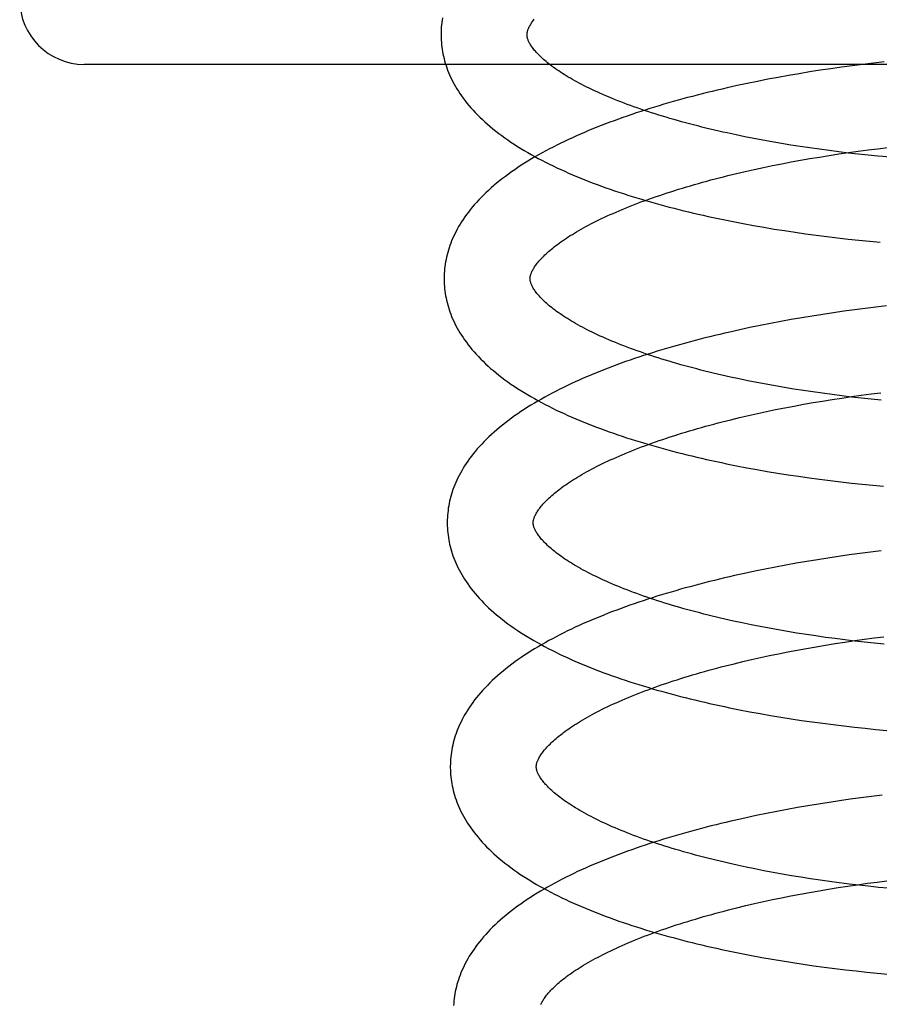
# Model space of a CAD drawing. Header units: inches. Extents: x 0 to 200, y 0 to 129.
# Tile 90 of 118: x 118.657 to 118.857, y 47.907 to 48.136. Entities that reach past the tile are written whole.
import ezdxf

# ---------------------------------------------------------------- set-up
doc = ezdxf.new("R2010")
doc.units = ezdxf.units.IN
doc.header["$LTSCALE"] = 11
doc.header["$MEASUREMENT"] = 0
doc.linetypes.add('HIDDEN', pattern=[0.2, 0.1, -0.1])
doc.layers.add('DEFAULT_2', color=8, linetype='HIDDEN')

msp = doc.modelspace()

# ---------------------------------------------------------------- linework, layer by layer
at = {"layer": 'DEFAULT_2', "color": 8, "linetype": 'HIDDEN'}
for p, q in [((118.67417, 51.59296), (118.67417, 46.09246)), ((118.85527, 48.12609), (118.85279, 48.12579)), ((118.85776, 48.12637), (118.85527, 48.12609)), ((119.23167, 48.12579), (118.67167, 48.12579)), ((118.83799, 48.12362), (118.83555, 48.1232)), ((118.84044, 48.12403), (118.83799, 48.12362)), ((118.84289, 48.12441), (118.84044, 48.12403)), ((118.84536, 48.12478), (118.84289, 48.12441)), ((118.84783, 48.12514), (118.84536, 48.12478)), ((118.85031, 48.12547), (118.84783, 48.12514)), ((118.85279, 48.12579), (118.85031, 48.12547)), ((118.82594, 48.12135), (118.82358, 48.12084)), ((118.82832, 48.12184), (118.82594, 48.12135)), ((118.83072, 48.12231), (118.82832, 48.12184)), ((118.83313, 48.12276), (118.83072, 48.12231)), ((118.83555, 48.1232), (118.83313, 48.12276)), ((118.82358, 48.12084), (118.82123, 48.12032)), ((118.82538, 48.10895), (118.82332, 48.10938)), ((118.82747, 48.10854), (118.82538, 48.10895)), ((118.82959, 48.10814), (118.82747, 48.10854)), ((118.83172, 48.10775), (118.82959, 48.10814)), ((118.83388, 48.10738), (118.83172, 48.10775)), ((118.83606, 48.10702), (118.83388, 48.10738)), ((118.83826, 48.10667), (118.83606, 48.10702)), ((118.84048, 48.10634), (118.83826, 48.10667)), ((118.84271, 48.10602), (118.84048, 48.10634)), ((118.84495, 48.10572), (118.84271, 48.10602)), ((118.84721, 48.10544), (118.84495, 48.10572)), ((118.84948, 48.10516), (118.84721, 48.10544)), ((118.84948, 48.10526), (118.85175, 48.10558)), ((118.85175, 48.10558), (118.85402, 48.10588)), ((118.85402, 48.10588), (118.85631, 48.10616)), ((118.85631, 48.10616), (118.85859, 48.10643)), ((118.83394, 48.10265), (118.83611, 48.10307)), ((118.83611, 48.10307), (118.8383, 48.10347)), ((118.8383, 48.10347), (118.84051, 48.10385)), ((118.84051, 48.10385), (118.84273, 48.10423)), ((118.84273, 48.10423), (118.84497, 48.10459)), ((118.84497, 48.10459), (118.84722, 48.10493)), ((118.84722, 48.10493), (118.84948, 48.10526)), ((118.85175, 48.1049), (118.84948, 48.10516)), ((118.85404, 48.10466), (118.85175, 48.1049)), ((118.85633, 48.10443), (118.85404, 48.10466)), ((118.82343, 48.10038), (118.82548, 48.10086)), ((118.82548, 48.10086), (118.82756, 48.10133)), ((118.82756, 48.10133), (118.82967, 48.10178)), ((118.82967, 48.10178), (118.83179, 48.10222)), ((118.83179, 48.10222), (118.83394, 48.10265)), ((118.82141, 48.09989), (118.82343, 48.10038)), ((118.82501, 48.08873), (118.82739, 48.0883)), ((118.82739, 48.0883), (118.82979, 48.08788)), ((118.82979, 48.08788), (118.8322, 48.08747)), ((118.8322, 48.08747), (118.83463, 48.08709)), ((118.83463, 48.08709), (118.83706, 48.08672)), ((118.83706, 48.08672), (118.83951, 48.08637)), ((118.83951, 48.08637), (118.84197, 48.08603)), ((118.84197, 48.08603), (118.84443, 48.08572)), ((118.84443, 48.08572), (118.84691, 48.08542)), ((118.84691, 48.08542), (118.84938, 48.08513)), ((118.84938, 48.08513), (118.85187, 48.08487)), ((118.85187, 48.08487), (118.85435, 48.08462)), ((118.85435, 48.08462), (118.85684, 48.08439)), ((118.85091, 48.06866), (118.84843, 48.06833)), ((118.85339, 48.06898), (118.85091, 48.06866)), ((118.85587, 48.06928), (118.85339, 48.06898)), ((118.85835, 48.06957), (118.85587, 48.06928)), ((118.83616, 48.06639), (118.83374, 48.06595)), ((118.8386, 48.06681), (118.83616, 48.06639)), ((118.84104, 48.06722), (118.8386, 48.06681)), ((118.8435, 48.0676), (118.84104, 48.06722)), ((118.84596, 48.06797), (118.8435, 48.0676)), ((118.84843, 48.06833), (118.84596, 48.06797)), ((118.82656, 48.06453), (118.8242, 48.06403)), ((118.82894, 48.06502), (118.82656, 48.06453)), ((118.83133, 48.0655), (118.82894, 48.06502)), ((118.83374, 48.06595), (118.83133, 48.0655)), ((118.8242, 48.06403), (118.82185, 48.0635)), ((118.8261, 48.05216), (118.82404, 48.05259)), ((118.82819, 48.05175), (118.8261, 48.05216)), ((118.83031, 48.05135), (118.82819, 48.05175)), ((118.83244, 48.05096), (118.83031, 48.05135)), ((118.8346, 48.05059), (118.83244, 48.05096)), ((118.83678, 48.05023), (118.8346, 48.05059)), ((118.83898, 48.04988), (118.83678, 48.05023)), ((118.8412, 48.04955), (118.83898, 48.04988)), ((118.84343, 48.04923), (118.8412, 48.04955)), ((118.84567, 48.04893), (118.84343, 48.04923)), ((118.84793, 48.04864), (118.84567, 48.04893)), ((118.84569, 48.04779), (118.84793, 48.04814)), ((118.8502, 48.04837), (118.84793, 48.04864)), ((118.84793, 48.04814), (118.85019, 48.04847)), ((118.85019, 48.04847), (118.85246, 48.04878)), ((118.85247, 48.04811), (118.8502, 48.04837)), ((118.85246, 48.04878), (118.85474, 48.04908)), ((118.85476, 48.04787), (118.85247, 48.04811)), ((118.85474, 48.04908), (118.85702, 48.04937)), ((118.83251, 48.04543), (118.83466, 48.04586)), ((118.83466, 48.04586), (118.83683, 48.04627)), ((118.83683, 48.04627), (118.83902, 48.04667)), ((118.83902, 48.04667), (118.84123, 48.04706)), ((118.84123, 48.04706), (118.84345, 48.04744)), ((118.84345, 48.04744), (118.84569, 48.04779)), ((118.85705, 48.04764), (118.85476, 48.04787)), ((118.82213, 48.0431), (118.82415, 48.04359)), ((118.82415, 48.04359), (118.8262, 48.04407)), ((118.8262, 48.04407), (118.82828, 48.04454)), ((118.82828, 48.04454), (118.83038, 48.04499)), ((118.83038, 48.04499), (118.83251, 48.04543)), ((118.8258, 48.03193), (118.82818, 48.03149)), ((118.82818, 48.03149), (118.83058, 48.03107)), ((118.83058, 48.03107), (118.83299, 48.03067)), ((118.83299, 48.03067), (118.83541, 48.03028)), ((118.83541, 48.03028), (118.83785, 48.02992)), ((118.83785, 48.02992), (118.8403, 48.02957)), ((118.8403, 48.02957), (118.84276, 48.02923)), ((118.84276, 48.02923), (118.84523, 48.02892)), ((118.84523, 48.02892), (118.8477, 48.02862)), ((118.8477, 48.02862), (118.85018, 48.02834)), ((118.85018, 48.02834), (118.85267, 48.02807)), ((118.85267, 48.02807), (118.85515, 48.02782)), ((118.85515, 48.02782), (118.85764, 48.02759)), ((118.84965, 48.01161), (118.84718, 48.01126)), ((118.85214, 48.01194), (118.84965, 48.01161)), ((118.85463, 48.01226), (118.85214, 48.01194)), ((118.85712, 48.01256), (118.85463, 48.01226)), ((118.83491, 48.00924), (118.83249, 48.00879)), ((118.83734, 48.00968), (118.83491, 48.00924)), ((118.83978, 48.0101), (118.83734, 48.00968)), ((118.84224, 48.0105), (118.83978, 48.0101)), ((118.8447, 48.01089), (118.84224, 48.0105)), ((118.84718, 48.01126), (118.8447, 48.01089)), ((118.82532, 48.00732), (118.82297, 48.0068)), ((118.82769, 48.00783), (118.82532, 48.00732)), ((118.83008, 48.00832), (118.82769, 48.00783)), ((118.83249, 48.00879), (118.83008, 48.00832)), ((118.82682, 47.99537), (118.82476, 47.9958)), ((118.82891, 47.99496), (118.82682, 47.99537)), ((118.83103, 47.99456), (118.82891, 47.99496)), ((118.83316, 47.99417), (118.83103, 47.99456)), ((118.83532, 47.9938), (118.83316, 47.99417)), ((118.8375, 47.99344), (118.83532, 47.9938)), ((118.8397, 47.99309), (118.8375, 47.99344)), ((118.84192, 47.99276), (118.8397, 47.99309)), ((118.84415, 47.99244), (118.84192, 47.99276)), ((118.84639, 47.99214), (118.84415, 47.99244)), ((118.84417, 47.99064), (118.84641, 47.991)), ((118.84865, 47.99185), (118.84639, 47.99214)), ((118.84641, 47.991), (118.84866, 47.99135)), ((118.85092, 47.99158), (118.84865, 47.99185)), ((118.84866, 47.99135), (118.85092, 47.99168)), ((118.85092, 47.99168), (118.85318, 47.99199)), ((118.85319, 47.99132), (118.85092, 47.99158)), ((118.85318, 47.99199), (118.85546, 47.99229)), ((118.85548, 47.99108), (118.85319, 47.99132)), ((118.85546, 47.99229), (118.85774, 47.99258)), ((118.85777, 47.99085), (118.85548, 47.99108)), ((118.8311, 47.9882), (118.83323, 47.98864)), ((118.83323, 47.98864), (118.83538, 47.98907)), ((118.83538, 47.98907), (118.83755, 47.98948)), ((118.83755, 47.98948), (118.83974, 47.98988)), ((118.83974, 47.98988), (118.84195, 47.99027)), ((118.84195, 47.99027), (118.84417, 47.99064)), ((118.82285, 47.98631), (118.82487, 47.9868)), ((118.82487, 47.9868), (118.82692, 47.98728)), ((118.82692, 47.98728), (118.829, 47.98775)), ((118.829, 47.98775), (118.8311, 47.9882)), ((118.82652, 47.97514), (118.8289, 47.9747)), ((118.8289, 47.9747), (118.8313, 47.97428)), ((118.8313, 47.97428), (118.83371, 47.97388)), ((118.83371, 47.97388), (118.83614, 47.97349)), ((118.83614, 47.97349), (118.83858, 47.97312)), ((118.83858, 47.97312), (118.84103, 47.97277)), ((118.84103, 47.97277), (118.84349, 47.97244)), ((118.84349, 47.97244), (118.84595, 47.97212)), ((118.84595, 47.97212), (118.84843, 47.97183)), ((118.84843, 47.97183), (118.85091, 47.97154)), ((118.85091, 47.97154), (118.85339, 47.97128)), ((118.85339, 47.97128), (118.85588, 47.97103)), ((118.85588, 47.97103), (118.85837, 47.9708)), ((118.84741, 47.95439), (118.84495, 47.95402)), ((118.84988, 47.95475), (118.84741, 47.95439)), ((118.85235, 47.95508), (118.84988, 47.95475)), ((118.85483, 47.9554), (118.85235, 47.95508)), ((118.85731, 47.9557), (118.85483, 47.9554)), ((118.83278, 47.95192), (118.83039, 47.95144)), ((118.83519, 47.95237), (118.83278, 47.95192)), ((118.83761, 47.95281), (118.83519, 47.95237)), ((118.84005, 47.95323), (118.83761, 47.95281)), ((118.84249, 47.95364), (118.84005, 47.95323)), ((118.84495, 47.95402), (118.84249, 47.95364)), ((118.82565, 47.95045), (118.8233, 47.94992)), ((118.82801, 47.95095), (118.82565, 47.95045)), ((118.83039, 47.95144), (118.82801, 47.95095)), ((118.82772, 47.93854), (118.82565, 47.93897)), ((118.82982, 47.93813), (118.82772, 47.93854)), ((118.83194, 47.93773), (118.82982, 47.93813)), ((118.83408, 47.93734), (118.83194, 47.93773)), ((118.83625, 47.93697), (118.83408, 47.93734)), ((118.83843, 47.93661), (118.83625, 47.93697)), ((118.84064, 47.93627), (118.83843, 47.93661)), ((118.84286, 47.93594), (118.84064, 47.93627)), ((118.8451, 47.93562), (118.84286, 47.93594)), ((118.85615, 47.9355), (118.85843, 47.93578)), ((118.84043, 47.93309), (118.84263, 47.93347)), ((118.84263, 47.93347), (118.84486, 47.93385)), ((118.84486, 47.93385), (118.84709, 47.93421)), ((118.84735, 47.93532), (118.8451, 47.93562)), ((118.84709, 47.93421), (118.84934, 47.93455)), ((118.84961, 47.93503), (118.84735, 47.93532)), ((118.84934, 47.93455), (118.8516, 47.93488)), ((118.85189, 47.93476), (118.84961, 47.93503)), ((118.8516, 47.93488), (118.85387, 47.9352)), ((118.85417, 47.9345), (118.85189, 47.93476)), ((118.85387, 47.9352), (118.85615, 47.9355)), ((118.85646, 47.93426), (118.85417, 47.9345)), ((118.85875, 47.93404), (118.85646, 47.93426)), ((118.82969, 47.93095), (118.83179, 47.9314)), ((118.83179, 47.9314), (118.83392, 47.93184)), ((118.83392, 47.93184), (118.83607, 47.93227)), ((118.83607, 47.93227), (118.83824, 47.93269)), ((118.83824, 47.93269), (118.84043, 47.93309)), ((118.82353, 47.92951), (118.82556, 47.93)), ((118.82556, 47.93), (118.82761, 47.93048)), ((118.82761, 47.93048), (118.82969, 47.93095)), ((118.82693, 47.91841), (118.8293, 47.91797)), ((118.8293, 47.91797), (118.83169, 47.91755)), ((118.83169, 47.91755), (118.8341, 47.91714)), ((118.8341, 47.91714), (118.83651, 47.91676)), ((118.83651, 47.91676), (118.83894, 47.91639)), ((118.83894, 47.91639), (118.84138, 47.91603)), ((118.84138, 47.91603), (118.84384, 47.9157)), ((118.84384, 47.9157), (118.8463, 47.91538)), ((118.8463, 47.91538), (118.84876, 47.91508)), ((118.84876, 47.91508), (118.85123, 47.9148)), ((118.85123, 47.9148), (118.85371, 47.91453)), ((118.85371, 47.91453), (118.85619, 47.91428)), ((118.85619, 47.91428), (118.85867, 47.91405))]:
    msp.add_line(p, q, dxfattribs=at)
for points in [[(118.75503, 48.13662), (118.75494, 48.13608), (118.75487, 48.13554), (118.7548, 48.135), (118.75475, 48.13447), (118.75472, 48.13393), (118.7547, 48.13339), (118.75469, 48.13286), (118.75469, 48.13241)], [(118.77469, 48.13266), (118.77469, 48.13277), (118.77469, 48.13288), (118.7747, 48.133), (118.77472, 48.13312), (118.77474, 48.13325), (118.77477, 48.13338), (118.7748, 48.13352), (118.77485, 48.13367), (118.7749, 48.13382), (118.77496, 48.13398), (118.77503, 48.13414), (118.7751, 48.13432), (118.77519, 48.1345), (118.77528, 48.13468), (118.77539, 48.13487), (118.7755, 48.13506), (118.77562, 48.13526), (118.77575, 48.13546), (118.77589, 48.13566), (118.77604, 48.13587), (118.7762, 48.13609), (118.77637, 48.13631)], [(118.75469, 48.13241), (118.7547, 48.13196), (118.75472, 48.13142), (118.75476, 48.13089), (118.75481, 48.13035), (118.75487, 48.12982), (118.75495, 48.12928), (118.75503, 48.12875), (118.75514, 48.12821), (118.75525, 48.12768), (118.75538, 48.12714), (118.75552, 48.1266), (118.75568, 48.12607), (118.75585, 48.12553), (118.75603, 48.12499), (118.75623, 48.12445), (118.75644, 48.12391), (118.75667, 48.12337), (118.75691, 48.12283), (118.75717, 48.12228), (118.75745, 48.12174), (118.75774, 48.12119), (118.75805, 48.12065), (118.75837, 48.1201), (118.75872, 48.11955), (118.75908, 48.119), (118.75946, 48.11845), (118.75985, 48.11789), (118.76027, 48.11734), (118.76071, 48.11679), (118.76116, 48.11623), (118.76164, 48.11568), (118.76213, 48.11513), (118.76264, 48.11458), (118.76318, 48.11403), (118.76373, 48.11348), (118.7643, 48.11293), (118.76489, 48.11239), (118.7655, 48.11185), (118.76613, 48.11131), (118.76677, 48.11078), (118.76743, 48.11025), (118.76811, 48.10973), (118.7688, 48.10921), (118.76951, 48.1087), (118.77023, 48.10819), (118.77096, 48.10769), (118.77171, 48.1072), (118.77248, 48.10671), (118.77326, 48.10622), (118.77404, 48.10575), (118.77485, 48.10528), (118.77566, 48.10481), (118.77648, 48.10435), (118.77732, 48.1039), (118.77817, 48.10346), (118.77902, 48.10302), (118.77989, 48.10258), (118.78077, 48.10216), (118.78165, 48.10173), (118.78255, 48.10132), (118.78346, 48.10091), (118.78438, 48.1005), (118.7853, 48.1001), (118.78624, 48.09971), (118.78718, 48.09932), (118.78814, 48.09894), (118.7891, 48.09856), (118.79007, 48.09818), (118.79105, 48.09782), (118.79204, 48.09745), (118.79304, 48.09709), (118.79404, 48.09674), (118.79506, 48.09639), (118.79608, 48.09605), (118.7971, 48.09571), (118.79814, 48.09538), (118.79918, 48.09505), (118.80024, 48.09472), (118.8013, 48.0944), (118.80236, 48.09409), (118.80343, 48.09378), (118.80452, 48.09347), (118.8056, 48.09317), (118.8067, 48.09288), (118.8078, 48.09258), (118.80891, 48.0923), (118.81002, 48.09201), (118.81114, 48.09173), (118.81227, 48.09146), (118.8134, 48.09119), (118.81454, 48.09092), (118.81568, 48.09066), (118.81683, 48.09041), (118.81798, 48.09015), (118.81914, 48.08991), (118.82031, 48.08966), (118.82148, 48.08942), (118.82265, 48.08919), (118.82501, 48.08873)], [(118.82332, 48.10938), (118.82128, 48.10982), (118.82028, 48.11004), (118.81928, 48.11027), (118.81829, 48.1105), (118.8173, 48.11073), (118.81633, 48.11097), (118.81536, 48.1112), (118.8144, 48.11145), (118.81345, 48.11169), (118.81251, 48.11194), (118.81158, 48.11219), (118.81066, 48.11244), (118.80974, 48.11269), (118.80884, 48.11295), (118.80794, 48.11321), (118.80706, 48.11347), (118.80618, 48.11373), (118.80532, 48.114), (118.80447, 48.11427), (118.80362, 48.11454), (118.80279, 48.11481), (118.80196, 48.11508), (118.80115, 48.11536), (118.80035, 48.11564), (118.79956, 48.11592), (118.79878, 48.1162), (118.79802, 48.11648), (118.79726, 48.11676), (118.79652, 48.11705), (118.79579, 48.11733), (118.79507, 48.11762), (118.79437, 48.11791), (118.79367, 48.1182), (118.79299, 48.11848), (118.79232, 48.11877), (118.79166, 48.11907), (118.79102, 48.11936), (118.79039, 48.11965), (118.78977, 48.11994), (118.78916, 48.12023), (118.78857, 48.12052), (118.78799, 48.12082), (118.78742, 48.12111), (118.78686, 48.1214), (118.78632, 48.12169), (118.7858, 48.12198), (118.78528, 48.12227), (118.78478, 48.12256), (118.7843, 48.12284), (118.78382, 48.12313), (118.78336, 48.12341), (118.78291, 48.1237), (118.78248, 48.12398), (118.78206, 48.12426), (118.78165, 48.12454), (118.78125, 48.12481), (118.78087, 48.12509), (118.7805, 48.12536), (118.78015, 48.12563), (118.7798, 48.12589), (118.77947, 48.12616), (118.77916, 48.12642), (118.77885, 48.12667), (118.77856, 48.12693), (118.77828, 48.12718), (118.77801, 48.12743), (118.77776, 48.12767), (118.77751, 48.12791), (118.77728, 48.12815), (118.77706, 48.12838), (118.77685, 48.12861), (118.77665, 48.12883), (118.77647, 48.12905), (118.77629, 48.12927), (118.77612, 48.12948), (118.77597, 48.12969), (118.77582, 48.12989), (118.77569, 48.13009), (118.77556, 48.13028), (118.77544, 48.13047), (118.77533, 48.13066), (118.77523, 48.13084), (118.77514, 48.13102), (118.77506, 48.13119), (118.77499, 48.13136), (118.77493, 48.13152), (118.77487, 48.13167), (118.77483, 48.13181), (118.77479, 48.13195), (118.77476, 48.13208), (118.77473, 48.13221), (118.77471, 48.13233), (118.7747, 48.13244), (118.77469, 48.13256), (118.77469, 48.13266)], [(118.82123, 48.12032), (118.82006, 48.12005), (118.8189, 48.11977), (118.81775, 48.1195), (118.8166, 48.11922), (118.81545, 48.11893), (118.81431, 48.11864), (118.81318, 48.11835), (118.81205, 48.11805), (118.81093, 48.11775), (118.80982, 48.11744), (118.80871, 48.11713), (118.80761, 48.11681), (118.80651, 48.11649), (118.80542, 48.11617), (118.80434, 48.11584), (118.80327, 48.11551), (118.8022, 48.11517), (118.80114, 48.11483), (118.80009, 48.11448), (118.79904, 48.11413), (118.798, 48.11377), (118.79697, 48.11341), (118.79595, 48.11305), (118.79494, 48.11268), (118.79393, 48.11231), (118.79294, 48.11193), (118.79195, 48.11154), (118.79097, 48.11116), (118.78999, 48.11076), (118.78903, 48.11037), (118.78807, 48.10996), (118.78713, 48.10955), (118.78619, 48.10914), (118.78526, 48.10872), (118.78435, 48.1083), (118.78344, 48.10787), (118.78254, 48.10744), (118.78165, 48.107), (118.78077, 48.10655), (118.7799, 48.1061), (118.77905, 48.10565), (118.7782, 48.10519), (118.77736, 48.10472), (118.77654, 48.10425), (118.77572, 48.10377), (118.77492, 48.10328), (118.77413, 48.10279), (118.77335, 48.1023), (118.77258, 48.10179), (118.77183, 48.10128), (118.77109, 48.10077), (118.77036, 48.10025), (118.76965, 48.09972), (118.76896, 48.09919), (118.76828, 48.09866), (118.76761, 48.09812), (118.76697, 48.09757), (118.76633, 48.09703), (118.76572, 48.09647), (118.76512, 48.09592), (118.76455, 48.09536), (118.76399, 48.0948), (118.76345, 48.09423), (118.76293, 48.09367), (118.76243, 48.0931), (118.76194, 48.09253), (118.76148, 48.09197), (118.76104, 48.0914), (118.76062, 48.09084), (118.76021, 48.09027), (118.75983, 48.08971), (118.75946, 48.08915), (118.75911, 48.08859), (118.75878, 48.08803), (118.75847, 48.08747), (118.75818, 48.08692), (118.7579, 48.08636), (118.75764, 48.08581), (118.75739, 48.08526), (118.75716, 48.08471), (118.75695, 48.08416), (118.75675, 48.08362), (118.75656, 48.08307), (118.75639, 48.08253), (118.75624, 48.08199), (118.75609, 48.08145), (118.75597, 48.0809), (118.75585, 48.08036), (118.75575, 48.07982), (118.75566, 48.07929), (118.75559, 48.07875), (118.75552, 48.07821), (118.75547, 48.07767), (118.75544, 48.07714), (118.75542, 48.0766), (118.75541, 48.07606), (118.75541, 48.07562)], [(118.85977, 48.10412), (118.85747, 48.10433), (118.85633, 48.10443)], [(118.77541, 48.07587), (118.77541, 48.07598), (118.77541, 48.07609), (118.77542, 48.07621), (118.77544, 48.07633), (118.77546, 48.07646), (118.77549, 48.07659), (118.77552, 48.07673), (118.77557, 48.07688), (118.77562, 48.07703), (118.77568, 48.07719), (118.77575, 48.07736), (118.77582, 48.07753), (118.77591, 48.07771), (118.77601, 48.07789), (118.77611, 48.07808), (118.77622, 48.07828), (118.77634, 48.07847), (118.77647, 48.07867), (118.77661, 48.07888), (118.77676, 48.07909), (118.77692, 48.0793), (118.77709, 48.07952), (118.77727, 48.07975), (118.77747, 48.07998), (118.77767, 48.08021), (118.77789, 48.08045), (118.77811, 48.0807), (118.77835, 48.08094), (118.7786, 48.08119), (118.77886, 48.08145), (118.77914, 48.08171), (118.77942, 48.08197), (118.77972, 48.08223), (118.78003, 48.0825), (118.78035, 48.08277), (118.78069, 48.08305), (118.78104, 48.08332), (118.7814, 48.0836), (118.78177, 48.08389), (118.78216, 48.08417), (118.78256, 48.08446), (118.78298, 48.08475), (118.7834, 48.08505), (118.78384, 48.08534), (118.7843, 48.08564), (118.78476, 48.08593), (118.78524, 48.08623), (118.78574, 48.08653), (118.78624, 48.08683), (118.78676, 48.08714), (118.78729, 48.08744), (118.78784, 48.08775), (118.7884, 48.08805), (118.78897, 48.08836), (118.78956, 48.08867), (118.79016, 48.08897), (118.79077, 48.08928), (118.7914, 48.08959), (118.79203, 48.0899), (118.79268, 48.0902), (118.79334, 48.09051), (118.79402, 48.09082), (118.79471, 48.09112), (118.7954, 48.09143), (118.79612, 48.09173), (118.79684, 48.09204), (118.79757, 48.09234), (118.79832, 48.09264), (118.79908, 48.09294), (118.79985, 48.09324), (118.80063, 48.09354), (118.80143, 48.09384), (118.80223, 48.09414), (118.80305, 48.09443), (118.80387, 48.09473), (118.80471, 48.09502), (118.80556, 48.09531), (118.80641, 48.09559), (118.80728, 48.09588), (118.80816, 48.09616), (118.80905, 48.09645), (118.80995, 48.09673), (118.81085, 48.097), (118.81177, 48.09728), (118.81269, 48.09755), (118.81363, 48.09782), (118.81457, 48.09809), (118.81552, 48.09836), (118.81649, 48.09862), (118.81745, 48.09888), (118.81843, 48.09914), (118.81942, 48.09939), (118.82041, 48.09964), (118.82141, 48.09989)], [(118.75541, 48.07562), (118.75542, 48.07517), (118.75544, 48.07463), (118.75548, 48.0741), (118.75553, 48.07356), (118.75559, 48.07303), (118.75567, 48.07249), (118.75575, 48.07195), (118.75586, 48.07142), (118.75597, 48.07088), (118.7561, 48.07035), (118.75624, 48.06981), (118.7564, 48.06927), (118.75657, 48.06873), (118.75675, 48.06819), (118.75695, 48.06765), (118.75716, 48.06711), (118.75739, 48.06657), (118.75764, 48.06603), (118.75789, 48.06549), (118.75817, 48.06494), (118.75846, 48.0644), (118.75877, 48.06385), (118.7591, 48.0633), (118.75944, 48.06275), (118.7598, 48.0622), (118.76018, 48.06165), (118.76058, 48.0611), (118.761, 48.06054), (118.76143, 48.05999), (118.76189, 48.05943), (118.76236, 48.05888), (118.76286, 48.05833), (118.76337, 48.05778), (118.76391, 48.05722), (118.76446, 48.05668), (118.76503, 48.05613), (118.76562, 48.05558), (118.76623, 48.05504), (118.76686, 48.05451), (118.7675, 48.05397), (118.76816, 48.05345), (118.76884, 48.05292), (118.76953, 48.05241), (118.77024, 48.05189), (118.77096, 48.05139), (118.7717, 48.05089), (118.77245, 48.05039), (118.77322, 48.0499), (118.774, 48.04942), (118.77479, 48.04894), (118.77559, 48.04847), (118.7764, 48.04801), (118.77723, 48.04755), (118.77806, 48.0471), (118.77891, 48.04665), (118.77977, 48.04621), (118.78064, 48.04578), (118.78151, 48.04535), (118.7824, 48.04493), (118.7833, 48.04451), (118.78421, 48.0441), (118.78513, 48.0437), (118.78605, 48.0433), (118.78699, 48.0429), (118.78794, 48.04251), (118.78889, 48.04213), (118.78986, 48.04175), (118.79083, 48.04138), (118.79181, 48.04101), (118.7928, 48.04065), (118.7938, 48.04029), (118.7948, 48.03994), (118.79582, 48.03959), (118.79684, 48.03925), (118.79787, 48.03891), (118.7989, 48.03857), (118.79995, 48.03824), (118.801, 48.03792), (118.80206, 48.0376), (118.80313, 48.03729), (118.8042, 48.03698), (118.80528, 48.03667), (118.80637, 48.03637), (118.80747, 48.03607), (118.80857, 48.03578), (118.80968, 48.03549), (118.81079, 48.03521), (118.81191, 48.03493), (118.81304, 48.03466), (118.81417, 48.03439), (118.81531, 48.03412), (118.81645, 48.03386), (118.8176, 48.0336), (118.81876, 48.03335), (118.81992, 48.0331), (118.82109, 48.03286), (118.82226, 48.03262), (118.82343, 48.03239), (118.8258, 48.03193)], [(118.82404, 48.05259), (118.822, 48.05303), (118.821, 48.05325), (118.82, 48.05348), (118.81901, 48.05371), (118.81802, 48.05394), (118.81705, 48.05417), (118.81608, 48.05441), (118.81512, 48.05465), (118.81417, 48.0549), (118.81323, 48.05515), (118.8123, 48.05539), (118.81138, 48.05565), (118.81046, 48.0559), (118.80956, 48.05616), (118.80866, 48.05642), (118.80778, 48.05668), (118.8069, 48.05694), (118.80604, 48.05721), (118.80519, 48.05748), (118.80434, 48.05775), (118.80351, 48.05802), (118.80268, 48.05829), (118.80187, 48.05857), (118.80107, 48.05885), (118.80028, 48.05913), (118.7995, 48.05941), (118.79874, 48.05969), (118.79798, 48.05997), (118.79724, 48.06026), (118.79651, 48.06054), (118.79579, 48.06083), (118.79509, 48.06112), (118.79439, 48.0614), (118.79371, 48.06169), (118.79304, 48.06198), (118.79238, 48.06227), (118.79174, 48.06257), (118.79111, 48.06286), (118.79049, 48.06315), (118.78988, 48.06344), (118.78929, 48.06373), (118.78871, 48.06403), (118.78814, 48.06432), (118.78758, 48.06461), (118.78704, 48.0649), (118.78652, 48.06519), (118.786, 48.06548), (118.7855, 48.06576), (118.78502, 48.06605), (118.78454, 48.06634), (118.78408, 48.06662), (118.78363, 48.0669), (118.7832, 48.06719), (118.78278, 48.06747), (118.78237, 48.06774), (118.78197, 48.06802), (118.78159, 48.06829), (118.78122, 48.06857), (118.78087, 48.06884), (118.78052, 48.0691), (118.78019, 48.06936), (118.77988, 48.06962), (118.77957, 48.06988), (118.77928, 48.07014), (118.779, 48.07039), (118.77873, 48.07063), (118.77848, 48.07088), (118.77823, 48.07112), (118.778, 48.07136), (118.77778, 48.07159), (118.77757, 48.07182), (118.77737, 48.07204), (118.77719, 48.07226), (118.77701, 48.07248), (118.77685, 48.07269), (118.77669, 48.0729), (118.77654, 48.0731), (118.77641, 48.0733), (118.77628, 48.07349), (118.77616, 48.07368), (118.77605, 48.07387), (118.77595, 48.07405), (118.77586, 48.07423), (118.77578, 48.0744), (118.77571, 48.07457), (118.77565, 48.07472), (118.77559, 48.07488), (118.77555, 48.07502), (118.77551, 48.07516), (118.77548, 48.07529), (118.77545, 48.07541), (118.77543, 48.07553), (118.77542, 48.07565), (118.77541, 48.07577), (118.77541, 48.07587)], [(118.82185, 48.0635), (118.82069, 48.06323), (118.81953, 48.06296), (118.81838, 48.06268), (118.81723, 48.0624), (118.81608, 48.06212), (118.81495, 48.06183), (118.81381, 48.06153), (118.81269, 48.06124), (118.81157, 48.06093), (118.81045, 48.06063), (118.80935, 48.06031), (118.80825, 48.06), (118.80715, 48.05968), (118.80607, 48.05935), (118.80498, 48.05902), (118.80391, 48.05869), (118.80285, 48.05835), (118.80179, 48.05801), (118.80074, 48.05766), (118.79969, 48.05731), (118.79866, 48.05696), (118.79763, 48.0566), (118.79661, 48.05623), (118.79559, 48.05586), (118.79459, 48.05549), (118.79359, 48.05511), (118.7926, 48.05473), (118.79162, 48.05434), (118.79065, 48.05395), (118.78969, 48.05355), (118.78874, 48.05315), (118.78779, 48.05274), (118.78686, 48.05233), (118.78593, 48.05191), (118.78501, 48.05148), (118.78411, 48.05106), (118.78321, 48.05062), (118.78232, 48.05018), (118.78144, 48.04974), (118.78058, 48.04929), (118.77972, 48.04883), (118.77887, 48.04837), (118.77804, 48.0479), (118.77721, 48.04743), (118.7764, 48.04695), (118.7756, 48.04647), (118.77481, 48.04598), (118.77403, 48.04548), (118.77327, 48.04498), (118.77252, 48.04447), (118.77178, 48.04396), (118.77106, 48.04344), (118.77035, 48.04291), (118.76965, 48.04238), (118.76898, 48.04185), (118.76831, 48.04131), (118.76767, 48.04077), (118.76704, 48.04022), (118.76643, 48.03967), (118.76583, 48.03911), (118.76525, 48.03855), (118.7647, 48.03799), (118.76416, 48.03743), (118.76364, 48.03686), (118.76313, 48.03629), (118.76265, 48.03573), (118.76219, 48.03516), (118.76175, 48.0346), (118.76133, 48.03403), (118.76092, 48.03347), (118.76054, 48.03291), (118.76018, 48.03235), (118.75983, 48.03179), (118.7595, 48.03123), (118.75919, 48.03067), (118.75889, 48.03012), (118.75862, 48.02956), (118.75835, 48.02901), (118.75811, 48.02846), (118.75788, 48.02791), (118.75766, 48.02737), (118.75747, 48.02682), (118.75728, 48.02628), (118.75711, 48.02573), (118.75695, 48.02519), (118.75681, 48.02465), (118.75668, 48.02411), (118.75657, 48.02357), (118.75647, 48.02303), (118.75638, 48.02249), (118.75631, 48.02195), (118.75624, 48.02142), (118.7562, 48.02088), (118.75616, 48.02034), (118.75614, 48.01981), (118.75613, 48.01927), (118.75613, 48.01883)], [(118.77613, 48.01908), (118.77613, 48.01918), (118.77613, 48.0193), (118.77614, 48.01942), (118.77616, 48.01954), (118.77618, 48.01966), (118.77621, 48.0198), (118.77624, 48.01993), (118.77629, 48.02008), (118.77634, 48.02023), (118.7764, 48.02039), (118.77647, 48.02056), (118.77654, 48.02073), (118.77663, 48.02091), (118.77672, 48.0211), (118.77683, 48.02129), (118.77694, 48.02148), (118.77706, 48.02168), (118.77719, 48.02188), (118.77733, 48.02209), (118.77748, 48.0223), (118.77764, 48.02251), (118.77781, 48.02273), (118.77799, 48.02296), (118.77819, 48.02319), (118.77839, 48.02342), (118.7786, 48.02366), (118.77883, 48.0239), (118.77907, 48.02415), (118.77932, 48.0244), (118.77958, 48.02465), (118.77985, 48.02491), (118.78014, 48.02517), (118.78044, 48.02544), (118.78075, 48.02571), (118.78107, 48.02598), (118.7814, 48.02625), (118.78175, 48.02653), (118.78212, 48.02681), (118.78249, 48.02709), (118.78288, 48.02738), (118.78328, 48.02767), (118.78369, 48.02796), (118.78412, 48.02825), (118.78456, 48.02855), (118.78502, 48.02884), (118.78548, 48.02914), (118.78596, 48.02944), (118.78645, 48.02974), (118.78696, 48.03004), (118.78748, 48.03034), (118.78801, 48.03065), (118.78856, 48.03095), (118.78912, 48.03126), (118.78969, 48.03157), (118.79028, 48.03187), (118.79088, 48.03218), (118.79149, 48.03249), (118.79211, 48.0328), (118.79275, 48.0331), (118.7934, 48.03341), (118.79406, 48.03372), (118.79474, 48.03402), (118.79542, 48.03433), (118.79612, 48.03464), (118.79683, 48.03494), (118.79756, 48.03524), (118.79829, 48.03555), (118.79904, 48.03585), (118.7998, 48.03615), (118.80057, 48.03645), (118.80135, 48.03675), (118.80214, 48.03705), (118.80295, 48.03734), (118.80376, 48.03764), (118.80459, 48.03793), (118.80543, 48.03822), (118.80627, 48.03851), (118.80713, 48.0388), (118.808, 48.03909), (118.80888, 48.03937), (118.80976, 48.03965), (118.81066, 48.03993), (118.81157, 48.04021), (118.81249, 48.04049), (118.81341, 48.04076), (118.81435, 48.04103), (118.81529, 48.0413), (118.81624, 48.04156), (118.8172, 48.04183), (118.81817, 48.04209), (118.81915, 48.04234), (118.82013, 48.0426), (118.82113, 48.04285), (118.82213, 48.0431)], [(118.75613, 48.01883), (118.75614, 48.01838), (118.75616, 48.01784), (118.7562, 48.0173), (118.75625, 48.01677), (118.75631, 48.01623), (118.75639, 48.0157), (118.75647, 48.01516), (118.75658, 48.01463), (118.75669, 48.01409), (118.75682, 48.01355), (118.75696, 48.01302), (118.75712, 48.01248), (118.75729, 48.01194), (118.75747, 48.0114), (118.75767, 48.01086), (118.75788, 48.01032), (118.75811, 48.00978), (118.75836, 48.00924), (118.75861, 48.0087), (118.75889, 48.00815), (118.75918, 48.00761), (118.75949, 48.00706), (118.75982, 48.00651), (118.76016, 48.00596), (118.76052, 48.00541), (118.7609, 48.00486), (118.7613, 48.0043), (118.76172, 48.00375), (118.76215, 48.0032), (118.76261, 48.00264), (118.76309, 48.00209), (118.76358, 48.00154), (118.76409, 48.00098), (118.76463, 48.00043), (118.76518, 47.99988), (118.76575, 47.99934), (118.76635, 47.99879), (118.76696, 47.99825), (118.76758, 47.99771), (118.76823, 47.99718), (118.76889, 47.99666), (118.76956, 47.99613), (118.77026, 47.99561), (118.77096, 47.9951), (118.77169, 47.9946), (118.77242, 47.99409), (118.77318, 47.9936), (118.77394, 47.99311), (118.77472, 47.99263), (118.77551, 47.99215), (118.77631, 47.99168), (118.77712, 47.99122), (118.77795, 47.99076), (118.77879, 47.99031), (118.77963, 47.98986), (118.78049, 47.98942), (118.78136, 47.98899), (118.78224, 47.98856), (118.78313, 47.98814), (118.78402, 47.98772), (118.78493, 47.98731), (118.78585, 47.98691), (118.78678, 47.98651), (118.78771, 47.98611), (118.78866, 47.98572), (118.78961, 47.98534), (118.79058, 47.98496), (118.79155, 47.98459), (118.79253, 47.98422), (118.79352, 47.98386), (118.79452, 47.9835), (118.79552, 47.98314), (118.79654, 47.9828), (118.79756, 47.98245), (118.79859, 47.98211), (118.79963, 47.98178), (118.80067, 47.98145), (118.80172, 47.98113), (118.80278, 47.98081), (118.80385, 47.98049), (118.80492, 47.98018), (118.80601, 47.97988), (118.80709, 47.97958), (118.80819, 47.97928), (118.80929, 47.97899), (118.8104, 47.9787), (118.81151, 47.97842), (118.81263, 47.97814), (118.81376, 47.97786), (118.81489, 47.97759), (118.81603, 47.97733), (118.81718, 47.97707), (118.81833, 47.97681), (118.81948, 47.97656), (118.82064, 47.97631), (118.82181, 47.97607), (118.82298, 47.97583), (118.82416, 47.9756), (118.82652, 47.97514)], [(118.82476, 47.9958), (118.82272, 47.99623), (118.82172, 47.99646), (118.82072, 47.99669), (118.81973, 47.99691), (118.81874, 47.99715), (118.81777, 47.99738), (118.8168, 47.99762), (118.81584, 47.99786), (118.81489, 47.99811), (118.81395, 47.99835), (118.81302, 47.9986), (118.8121, 47.99886), (118.81118, 47.99911), (118.81028, 47.99937), (118.80938, 47.99963), (118.8085, 47.99989), (118.80762, 48.00015), (118.80676, 48.00042), (118.80591, 48.00069), (118.80506, 48.00096), (118.80423, 48.00123), (118.80341, 48.0015), (118.80259, 48.00178), (118.80179, 48.00205), (118.801, 48.00233), (118.80022, 48.00261), (118.79946, 48.0029), (118.7987, 48.00318), (118.79796, 48.00346), (118.79723, 48.00375), (118.79651, 48.00404), (118.79581, 48.00432), (118.79511, 48.00461), (118.79443, 48.0049), (118.79376, 48.00519), (118.7931, 48.00548), (118.79246, 48.00577), (118.79183, 48.00607), (118.79121, 48.00636), (118.7906, 48.00665), (118.79001, 48.00694), (118.78943, 48.00723), (118.78886, 48.00753), (118.7883, 48.00782), (118.78776, 48.00811), (118.78724, 48.0084), (118.78672, 48.00869), (118.78622, 48.00897), (118.78574, 48.00926), (118.78526, 48.00955), (118.7848, 48.00983), (118.78435, 48.01011), (118.78392, 48.01039), (118.7835, 48.01067), (118.78309, 48.01095), (118.78269, 48.01123), (118.78231, 48.0115), (118.78194, 48.01177), (118.78159, 48.01204), (118.78124, 48.01231), (118.78091, 48.01257), (118.7806, 48.01283), (118.78029, 48.01309), (118.78, 48.01334), (118.77972, 48.0136), (118.77945, 48.01384), (118.7792, 48.01409), (118.77895, 48.01433), (118.77872, 48.01457), (118.7785, 48.0148), (118.77829, 48.01503), (118.77809, 48.01525), (118.77791, 48.01547), (118.77773, 48.01569), (118.77757, 48.0159), (118.77741, 48.0161), (118.77726, 48.01631), (118.77713, 48.01651), (118.777, 48.0167), (118.77688, 48.01689), (118.77677, 48.01708), (118.77668, 48.01726), (118.77658, 48.01744), (118.7765, 48.01761), (118.77643, 48.01777), (118.77637, 48.01793), (118.77631, 48.01808), (118.77627, 48.01823), (118.77623, 48.01837), (118.7762, 48.0185), (118.77617, 48.01862), (118.77615, 48.01874), (118.77614, 48.01886), (118.77613, 48.01898), (118.77613, 48.01908)], [(118.82297, 48.0068), (118.8218, 48.00653), (118.82063, 48.00626), (118.81947, 48.00598), (118.81832, 48.0057), (118.81717, 48.00542), (118.81602, 48.00513), (118.81489, 48.00483), (118.81376, 48.00454), (118.81263, 48.00423), (118.81151, 48.00393), (118.8104, 48.00362), (118.80929, 48.0033), (118.80819, 48.00298), (118.8071, 48.00266), (118.80601, 48.00233), (118.80493, 48.00199), (118.80386, 48.00166), (118.8028, 48.00131), (118.80174, 48.00097), (118.80069, 48.00062), (118.79965, 48.00026), (118.79862, 47.9999), (118.79759, 47.99954), (118.79657, 47.99917), (118.79556, 47.99879), (118.79456, 47.99842), (118.79357, 47.99803), (118.79258, 47.99764), (118.7916, 47.99725), (118.79064, 47.99685), (118.78968, 47.99645), (118.78873, 47.99604), (118.78779, 47.99563), (118.78686, 47.99521), (118.78593, 47.99479), (118.78502, 47.99436), (118.78412, 47.99392), (118.78323, 47.99348), (118.78234, 47.99304), (118.78147, 47.99259), (118.78061, 47.99213), (118.77976, 47.99167), (118.77892, 47.9912), (118.77809, 47.99073), (118.77727, 47.99025), (118.77647, 47.98977), (118.77567, 47.98927), (118.77489, 47.98878), (118.77412, 47.98827), (118.77336, 47.98776), (118.77262, 47.98725), (118.77189, 47.98673), (118.77117, 47.9862), (118.77048, 47.98567), (118.76979, 47.98514), (118.76912, 47.98459), (118.76847, 47.98405), (118.76784, 47.9835), (118.76722, 47.98294), (118.76662, 47.98239), (118.76604, 47.98183), (118.76548, 47.98126), (118.76494, 47.9807), (118.76441, 47.98013), (118.76391, 47.97957), (118.76342, 47.979), (118.76296, 47.97843), (118.76251, 47.97786), (118.76209, 47.9773), (118.76168, 47.97673), (118.7613, 47.97617), (118.76093, 47.9756), (118.76058, 47.97504), (118.76024, 47.97448), (118.75993, 47.97392), (118.75963, 47.97336), (118.75935, 47.97281), (118.75909, 47.97226), (118.75884, 47.9717), (118.75861, 47.97115), (118.7584, 47.9706), (118.7582, 47.97006), (118.75801, 47.96951), (118.75784, 47.96897), (118.75768, 47.96842), (118.75754, 47.96788), (118.75741, 47.96734), (118.75729, 47.96679), (118.75719, 47.96625), (118.7571, 47.96571), (118.75703, 47.96517), (118.75696, 47.96463), (118.75692, 47.9641), (118.75688, 47.96356), (118.75686, 47.96302), (118.75685, 47.96248), (118.75685, 47.96204)], [(118.77685, 47.96229), (118.77685, 47.96239), (118.77685, 47.96251), (118.77686, 47.96263), (118.77688, 47.96275), (118.7769, 47.96287), (118.77693, 47.96301), (118.77696, 47.96314), (118.77701, 47.96329), (118.77706, 47.96344), (118.77712, 47.9636), (118.77719, 47.96377), (118.77726, 47.96394), (118.77735, 47.96412), (118.77744, 47.96431), (118.77755, 47.9645), (118.77766, 47.96469), (118.77778, 47.96489), (118.77791, 47.96509), (118.77805, 47.9653), (118.7782, 47.96551), (118.77836, 47.96572), (118.77853, 47.96594), (118.77871, 47.96617), (118.77891, 47.9664), (118.77911, 47.96663), (118.77932, 47.96687), (118.77955, 47.96711), (118.77979, 47.96736), (118.78004, 47.96761), (118.7803, 47.96786), (118.78057, 47.96812), (118.78086, 47.96838), (118.78116, 47.96865), (118.78147, 47.96891), (118.78179, 47.96919), (118.78212, 47.96946), (118.78247, 47.96974), (118.78284, 47.97002), (118.78321, 47.9703), (118.7836, 47.97059), (118.784, 47.97088), (118.78441, 47.97117), (118.78484, 47.97146), (118.78528, 47.97176), (118.78574, 47.97205), (118.7862, 47.97235), (118.78668, 47.97265), (118.78717, 47.97295), (118.78768, 47.97325), (118.7882, 47.97355), (118.78873, 47.97386), (118.78928, 47.97416), (118.78984, 47.97447), (118.79041, 47.97477), (118.791, 47.97508), (118.7916, 47.97539), (118.79221, 47.9757), (118.79283, 47.976), (118.79347, 47.97631), (118.79412, 47.97662), (118.79478, 47.97693), (118.79546, 47.97723), (118.79614, 47.97754), (118.79684, 47.97784), (118.79755, 47.97815), (118.79828, 47.97845), (118.79901, 47.97876), (118.79976, 47.97906), (118.80052, 47.97936), (118.80129, 47.97966), (118.80207, 47.97996), (118.80286, 47.98026), (118.80367, 47.98055), (118.80448, 47.98085), (118.80531, 47.98114), (118.80615, 47.98143), (118.80699, 47.98172), (118.80785, 47.98201), (118.80872, 47.9823), (118.8096, 47.98258), (118.81049, 47.98286), (118.81138, 47.98314), (118.81229, 47.98342), (118.81321, 47.9837), (118.81413, 47.98397), (118.81507, 47.98424), (118.81601, 47.98451), (118.81696, 47.98477), (118.81792, 47.98504), (118.81889, 47.9853), (118.81987, 47.98555), (118.82085, 47.98581), (118.82185, 47.98606), (118.82285, 47.98631)], [(118.75685, 47.96204), (118.75686, 47.96159), (118.75688, 47.96105), (118.75692, 47.96052), (118.75697, 47.95998), (118.75703, 47.95945), (118.7571, 47.95892), (118.75719, 47.95838), (118.75729, 47.95785), (118.75741, 47.95731), (118.75754, 47.95678), (118.75768, 47.95624), (118.75783, 47.95571), (118.758, 47.95517), (118.75818, 47.95463), (118.75838, 47.95409), (118.75859, 47.95355), (118.75882, 47.95302), (118.75906, 47.95247), (118.75932, 47.95193), (118.7596, 47.95139), (118.75989, 47.95084), (118.76019, 47.9503), (118.76052, 47.94975), (118.76086, 47.9492), (118.76122, 47.94865), (118.7616, 47.9481), (118.76199, 47.94755), (118.76241, 47.947), (118.76284, 47.94645), (118.76329, 47.9459), (118.76377, 47.94534), (118.76426, 47.94479), (118.76477, 47.94424), (118.7653, 47.94369), (118.76585, 47.94314), (118.76642, 47.9426), (118.76701, 47.94205), (118.76761, 47.94151), (118.76824, 47.94098), (118.76888, 47.94045), (118.76953, 47.93992), (118.77021, 47.9394), (118.7709, 47.93888), (118.7716, 47.93837), (118.77232, 47.93786), (118.77305, 47.93736), (118.7738, 47.93687), (118.77456, 47.93638), (118.77534, 47.9359), (118.77612, 47.93542), (118.77692, 47.93495), (118.77773, 47.93449), (118.77855, 47.93403), (118.77938, 47.93358), (118.78023, 47.93313), (118.78108, 47.9327), (118.78195, 47.93226), (118.78282, 47.93183), (118.78371, 47.93141), (118.7846, 47.931), (118.7855, 47.93059), (118.78642, 47.93018), (118.78734, 47.92978), (118.78828, 47.92939), (118.78922, 47.929), (118.79017, 47.92861), (118.79113, 47.92824), (118.7921, 47.92786), (118.79307, 47.92749), (118.79406, 47.92713), (118.79505, 47.92677), (118.79605, 47.92642), (118.79706, 47.92607), (118.79808, 47.92573), (118.7991, 47.92539), (118.80014, 47.92506), (118.80118, 47.92473), (118.80223, 47.9244), (118.80328, 47.92408), (118.80434, 47.92377), (118.80541, 47.92346), (118.80649, 47.92315), (118.80758, 47.92285), (118.80867, 47.92255), (118.80976, 47.92226), (118.81087, 47.92197), (118.81198, 47.92169), (118.81309, 47.92141), (118.81422, 47.92114), (118.81535, 47.92087), (118.81648, 47.9206), (118.81762, 47.92034), (118.81877, 47.92008), (118.81992, 47.91983), (118.82107, 47.91958), (118.82223, 47.91934), (118.8234, 47.9191), (118.82457, 47.91886), (118.82693, 47.91841)], [(118.82565, 47.93897), (118.82361, 47.93941), (118.8226, 47.93963), (118.8216, 47.93986), (118.8206, 47.94009), (118.81962, 47.94032), (118.81864, 47.94056), (118.81767, 47.9408), (118.8167, 47.94104), (118.81575, 47.94128), (118.81481, 47.94153), (118.81387, 47.94178), (118.81294, 47.94203), (118.81203, 47.94228), (118.81112, 47.94254), (118.81022, 47.9428), (118.80933, 47.94306), (118.80846, 47.94333), (118.80759, 47.94359), (118.80673, 47.94386), (118.80588, 47.94413), (118.80505, 47.9444), (118.80422, 47.94468), (118.80341, 47.94495), (118.8026, 47.94523), (118.80181, 47.94551), (118.80103, 47.94579), (118.80026, 47.94608), (118.7995, 47.94636), (118.79876, 47.94664), (118.79802, 47.94693), (118.7973, 47.94722), (118.79659, 47.94751), (118.7959, 47.94779), (118.79521, 47.94808), (118.79454, 47.94838), (118.79388, 47.94867), (118.79323, 47.94896), (118.7926, 47.94925), (118.79198, 47.94954), (118.79137, 47.94984), (118.79077, 47.95013), (118.79019, 47.95042), (118.78962, 47.95071), (118.78906, 47.95101), (118.78852, 47.9513), (118.78799, 47.95159), (118.78748, 47.95188), (118.78697, 47.95216), (118.78649, 47.95245), (118.78601, 47.95274), (118.78555, 47.95302), (118.7851, 47.95331), (118.78466, 47.95359), (118.78424, 47.95387), (118.78383, 47.95415), (118.78343, 47.95443), (118.78305, 47.9547), (118.78268, 47.95497), (118.78232, 47.95524), (118.78198, 47.95551), (118.78165, 47.95577), (118.78133, 47.95603), (118.78103, 47.95629), (118.78073, 47.95654), (118.78045, 47.9568), (118.78018, 47.95705), (118.77992, 47.95729), (118.77968, 47.95753), (118.77945, 47.95777), (118.77922, 47.958), (118.77901, 47.95823), (118.77882, 47.95846), (118.77863, 47.95868), (118.77845, 47.95889), (118.77829, 47.9591), (118.77813, 47.95931), (118.77799, 47.95951), (118.77785, 47.95971), (118.77772, 47.95991), (118.77761, 47.9601), (118.7775, 47.96028), (118.7774, 47.96047), (118.77731, 47.96064), (118.77723, 47.96081), (118.77715, 47.96098), (118.77709, 47.96114), (118.77703, 47.96129), (118.77699, 47.96143), (118.77695, 47.96157), (118.77692, 47.9617), (118.77689, 47.96183), (118.77687, 47.96195), (118.77686, 47.96207), (118.77685, 47.96218), (118.77685, 47.96229)], [(118.8233, 47.94992), (118.82214, 47.94965), (118.82098, 47.94938), (118.81982, 47.9491), (118.81867, 47.94882), (118.81753, 47.94854), (118.81639, 47.94825), (118.81526, 47.94795), (118.81414, 47.94765), (118.81302, 47.94735), (118.8119, 47.94704), (118.8108, 47.94673), (118.80969, 47.94642), (118.8086, 47.9461), (118.80751, 47.94577), (118.80643, 47.94544), (118.80536, 47.94511), (118.80429, 47.94477), (118.80323, 47.94443), (118.80218, 47.94409), (118.80114, 47.94373), (118.8001, 47.94338), (118.79907, 47.94302), (118.79805, 47.94265), (118.79704, 47.94229), (118.79604, 47.94191), (118.79504, 47.94153), (118.79405, 47.94115), (118.79307, 47.94076), (118.7921, 47.94037), (118.79114, 47.93997), (118.79019, 47.93957), (118.78924, 47.93916), (118.78831, 47.93875), (118.78738, 47.93833), (118.78646, 47.93791), (118.78555, 47.93748), (118.78466, 47.93704), (118.78377, 47.9366), (118.78289, 47.93616), (118.78202, 47.93571), (118.78117, 47.93525), (118.78032, 47.93479), (118.77949, 47.93433), (118.77866, 47.93385), (118.77785, 47.93337), (118.77705, 47.93289), (118.77626, 47.9324), (118.77548, 47.9319), (118.77471, 47.9314), (118.77396, 47.93089), (118.77322, 47.93038), (118.7725, 47.92986), (118.77179, 47.92933), (118.77109, 47.9288), (118.77041, 47.92827), (118.76975, 47.92772), (118.7691, 47.92718), (118.76847, 47.92663), (118.76786, 47.92608), (118.76727, 47.92552), (118.76669, 47.92497), (118.76613, 47.92441), (118.7656, 47.92384), (118.76508, 47.92328), (118.76458, 47.92272), (118.7641, 47.92215), (118.76364, 47.92159), (118.7632, 47.92102), (118.76277, 47.92046), (118.76237, 47.9199), (118.76199, 47.91933), (118.76162, 47.91877), (118.76127, 47.91821), (118.76095, 47.91765), (118.76063, 47.9171), (118.76034, 47.91654), (118.76006, 47.91599), (118.7598, 47.91544), (118.75955, 47.91489), (118.75932, 47.91434), (118.75911, 47.91379), (118.75891, 47.91324), (118.75872, 47.9127), (118.75855, 47.91215), (118.7584, 47.91161), (118.75825, 47.91107), (118.75812, 47.91053), (118.75801, 47.90999), (118.75791, 47.90945), (118.75782, 47.90891), (118.75775, 47.90837), (118.75768, 47.90783), (118.75764, 47.9073), (118.7576, 47.90676)], [(118.77791, 47.90698), (118.77798, 47.90716), (118.77807, 47.90733), (118.77816, 47.90752), (118.77827, 47.9077), (118.77838, 47.90789), (118.7785, 47.90809), (118.77863, 47.90829), (118.77877, 47.9085), (118.77892, 47.90871), (118.77908, 47.90892), (118.77925, 47.90914), (118.77943, 47.90937), (118.77962, 47.9096), (118.77982, 47.90983), (118.78004, 47.91007), (118.78026, 47.91031), (118.7805, 47.91056), (118.78075, 47.91081), (118.78101, 47.91106), (118.78128, 47.91132), (118.78157, 47.91158), (118.78187, 47.91185), (118.78217, 47.91211), (118.7825, 47.91239), (118.78283, 47.91266), (118.78318, 47.91294), (118.78354, 47.91322), (118.78391, 47.9135), (118.7843, 47.91379), (118.7847, 47.91407), (118.78512, 47.91436), (118.78554, 47.91466), (118.78598, 47.91495), (118.78644, 47.91525), (118.7869, 47.91554), (118.78738, 47.91584), (118.78787, 47.91614), (118.78838, 47.91645), (118.7889, 47.91675), (118.78943, 47.91705), (118.78998, 47.91736), (118.79054, 47.91767), (118.79111, 47.91797), (118.7917, 47.91828), (118.79229, 47.91859), (118.79291, 47.91889), (118.79353, 47.9192), (118.79417, 47.91951), (118.79482, 47.91982), (118.79548, 47.92012), (118.79615, 47.92043), (118.79684, 47.92074), (118.79754, 47.92104), (118.79825, 47.92135), (118.79897, 47.92165), (118.7997, 47.92195), (118.80045, 47.92226), (118.80121, 47.92256), (118.80198, 47.92286), (118.80276, 47.92316), (118.80355, 47.92346), (118.80436, 47.92375), (118.80517, 47.92405), (118.806, 47.92434), (118.80684, 47.92463), (118.80768, 47.92492), (118.80854, 47.92521), (118.80941, 47.9255), (118.81029, 47.92578), (118.81117, 47.92606), (118.81207, 47.92634), (118.81298, 47.92662), (118.81389, 47.92689), (118.81482, 47.92717), (118.81575, 47.92744), (118.8167, 47.92771), (118.81765, 47.92797), (118.81861, 47.92824), (118.81958, 47.9285), (118.82056, 47.92875), (118.82154, 47.92901), (118.82253, 47.92926), (118.82353, 47.92951)]]:
    msp.add_lwpolyline(points, dxfattribs=at)
msp.add_arc((118.67167, 48.14079), 0.015, 180, 270, dxfattribs=at)

doc.saveas('drawing.dxf')
